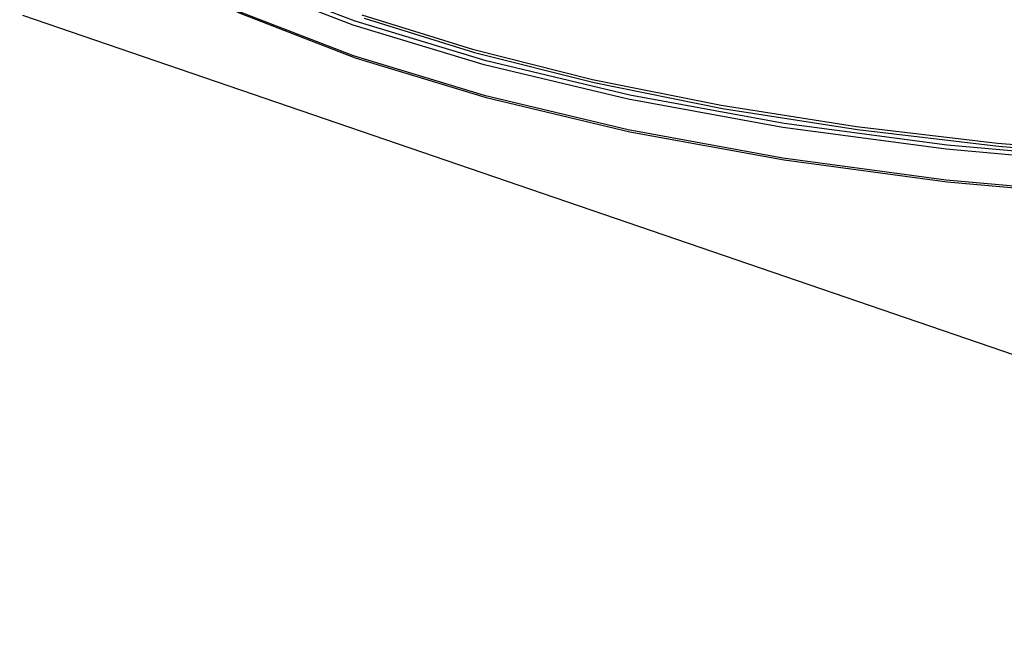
# Model space of a CAD drawing. Extents: x 0 to 420, y 0 to 297.
# Tile 36 of 65: x 353 to 368, y 107 to 116. Entities that reach past the tile are written whole.
import ezdxf

# ---------------------------------------------------------------- set-up
doc = ezdxf.new("R2010")
doc.units = 0
doc.header["$LTSCALE"] = 23.1
doc.layers.get('0').update_dxf_attribs({"linetype": 'CONTINUOUS'})

msp = doc.modelspace()

# ---------------------------------------------------------------- linework, layer by layer
at = {"color": 7, "linetype": 'CONTINUOUS'}
for p, q in [((357.872, 116.239), (356.071, 116.932)), ((357.907, 116.298), (356.111, 116.99)), ((352.762, 116.39), (381.255, 106.645)), ((359.929, 115.684), (357.907, 116.298)), ((358.008, 116.395), (359.718, 115.867)), ((358.042, 116.344), (359.748, 115.817)), ((359.718, 115.867), (361.575, 115.4)), ((359.748, 115.817), (361.601, 115.351)), ((362.149, 115.155), (359.929, 115.684)), ((367.835, 114.415), (370.079, 114.237)), ((367.848, 114.369), (370.088, 114.19))]:
    msp.add_line(p, q, dxfattribs=at)
for points in [[(352.719, 118.465), (353.246, 118.041), (354.522, 117.223), (356.071, 116.463), (357.872, 115.769), (359.898, 115.154), (362.123, 114.624), (364.514, 114.187), (367.04, 113.85), (369.664, 113.617), (372.349, 113.492)], [(352.766, 118.425), (353.291, 118.002), (354.565, 117.185), (356.111, 116.426), (357.907, 115.735), (359.929, 115.12), (362.149, 114.591), (364.535, 114.156), (367.055, 113.82), (369.673, 113.587), (372.353, 113.462)], [(362.123, 115.094), (359.898, 115.624), (357.872, 116.239)], [(361.575, 115.4), (363.561, 115), (365.655, 114.671), (367.835, 114.415)], [(361.601, 115.351), (363.583, 114.952), (365.672, 114.624), (367.848, 114.369)], [(369.664, 114.087), (367.04, 114.32), (364.514, 114.657), (362.123, 115.094)], [(369.673, 114.151), (367.055, 114.383), (364.535, 114.72), (362.149, 115.155)]]:
    msp.add_lwpolyline(points, dxfattribs=at)

doc.saveas('drawing.dxf')
